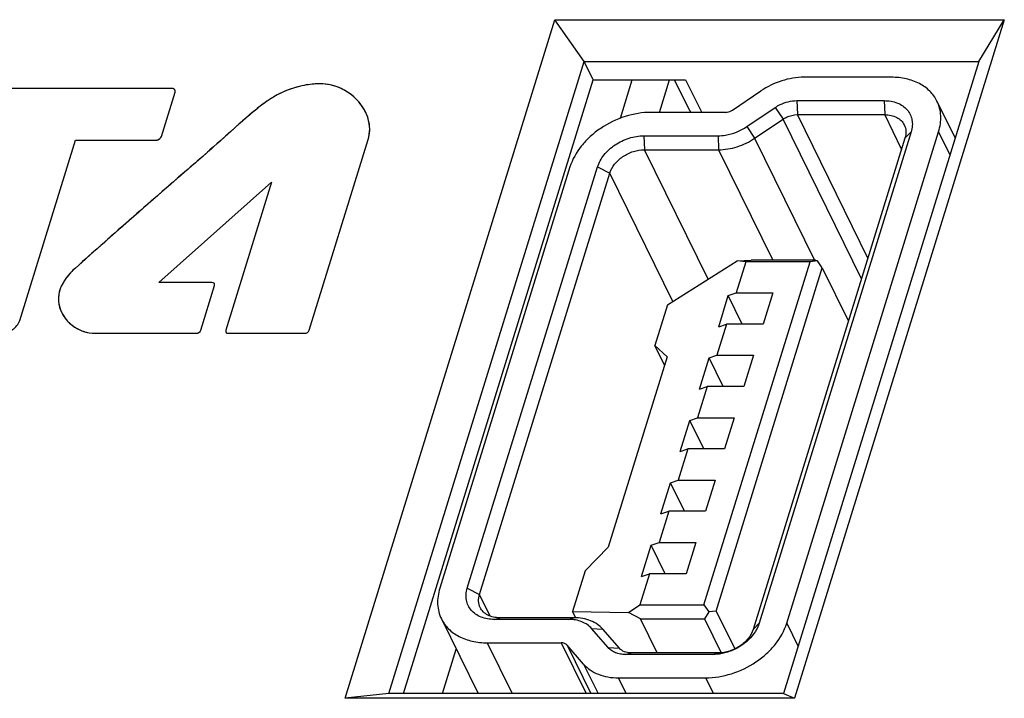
# Model space of a CAD drawing. Header units: millimetres. Extents: x 0 to 420, y 0 to 297.
# Tile 116 of 119: x 252.81 to 262.7, y 270.57 to 277.39. Entities that reach past the tile are written whole.
import ezdxf

# ---------------------------------------------------------------- set-up
doc = ezdxf.new("R2010")
doc.units = ezdxf.units.MM
doc.header["$LTSCALE"] = 23.1
doc.layers.get('0').update_dxf_attribs({"linetype": 'CONTINUOUS'})
doc.layers.add('03___PRT_ALL_CURVES', color=7, linetype='CONTINUOUS')
doc.layers.add('PRITING', color=7, linetype='CONTINUOUS')

msp = doc.modelspace()

# ---------------------------------------------------------------- linework, layer by layer
at = {"color": 7, "linetype": 'Continuous'}
for p, q in [((261.5648, 276.8091), (260.6884, 276.8091)), ((258.8457, 276.3981), (258.9642, 276.7817)), ((259.9702, 276.4795), (260.2551, 276.6714)), ((260.1142, 276.3133), (260.3991, 276.5052)), ((260.3991, 276.5052), (260.4777, 276.3877)), ((260.6158, 276.5741), (260.6221, 276.4336)), ((260.6158, 276.5741), (261.4922, 276.5741)), ((261.4922, 276.5741), (261.4985, 276.4336)), ((262.0237, 276.5691), (262.2062, 276.1974)), ((259.8979, 276.4566), (259.1532, 276.4566)), ((261.3294, 274.9923), (260.6221, 276.4336)), ((260.6221, 276.4336), (261.4985, 276.4336)), ((261.668, 276.0881), (261.4985, 276.4336)), ((260.1142, 276.3133), (260.1927, 276.1958)), ((260.1927, 276.1958), (260.4777, 276.3877)), ((261.2649, 274.7835), (260.4777, 276.3877)), ((259.0806, 276.2216), (259.0869, 276.0811)), ((259.0806, 276.2216), (259.8253, 276.2216)), ((259.8253, 276.2216), (259.8316, 276.0811)), ((261.7022, 276.1986), (260.1771, 271.2636)), ((261.7638, 276.2607), (260.2387, 271.3258)), ((260.5151, 271.3258), (262.0401, 276.2607)), ((261.7638, 276.2607), (261.7022, 276.1986)), ((262.0401, 276.2607), (262.154, 276.0286)), ((260.1927, 276.1958), (260.7926, 274.9733)), ((259.725, 274.7806), (259.0869, 276.0811)), ((259.0869, 276.0811), (259.8316, 276.0811)), ((259.8316, 276.0811), (260.3752, 274.9733)), ((258.339, 275.9082), (257.0319, 271.6783)), ((257.3082, 271.6783), (258.6153, 275.9082)), ((258.6153, 275.9082), (258.7379, 275.8461)), ((257.4308, 271.6161), (258.7379, 275.8461)), ((259.3706, 274.5568), (258.7379, 275.8461)), ((259.3171, 274.5231), (260.0184, 274.9659)), ((259.684, 271.5105), (260.7491, 274.9571)), ((260.1044, 274.9571), (260.0075, 274.6438)), ((260.0184, 274.9659), (260.1591, 274.9733)), ((260.1044, 274.9571), (260.0184, 274.9659)), ((260.7491, 274.9571), (260.1044, 274.9571)), ((260.8038, 274.9733), (260.1591, 274.9733)), ((260.8225, 274.9652), (260.7491, 274.9571)), ((260.8038, 274.9733), (260.8225, 274.9652)), ((260.8717, 274.895), (260.8225, 274.9652)), ((259.8066, 271.4483), (260.8717, 274.895)), ((260.8717, 274.895), (261.1341, 274.3603)), ((259.8318, 274.3036), (259.9286, 274.6169)), ((259.9286, 274.6169), (260.0075, 274.6438)), ((260.0692, 274.3305), (259.9286, 274.6169)), ((260.0075, 274.6438), (260.376, 274.6438)), ((260.376, 274.6438), (260.2791, 274.3305)), ((259.3171, 274.5231), (259.1912, 274.1158)), ((259.9107, 274.3305), (259.8139, 274.0171)), ((259.8318, 274.3036), (259.9107, 274.3305)), ((260.2791, 274.3305), (259.9107, 274.3305)), ((259.2887, 273.9171), (259.1912, 274.1158)), ((259.1912, 274.1158), (259.3143, 274)), ((259.3143, 274), (258.7237, 272.0887)), ((259.6381, 273.6769), (259.735, 273.9902)), ((259.735, 273.9902), (259.8139, 274.0171)), ((259.8755, 273.7038), (259.735, 273.9902)), ((259.8139, 274.0171), (260.1823, 274.0171)), ((260.1823, 274.0171), (260.0855, 273.7038)), ((259.7171, 273.7038), (259.6202, 273.3905)), ((259.6381, 273.6769), (259.7171, 273.7038)), ((260.0855, 273.7038), (259.7171, 273.7038)), ((259.4445, 273.0503), (259.5413, 273.3636)), ((259.5413, 273.3636), (259.6202, 273.3905)), ((259.6819, 273.0771), (259.5413, 273.3636)), ((259.6202, 273.3905), (259.9887, 273.3905)), ((259.9887, 273.3905), (259.8918, 273.0771)), ((259.5234, 273.0771), (259.4266, 272.7638)), ((259.4445, 273.0503), (259.5234, 273.0771)), ((259.8918, 273.0771), (259.5234, 273.0771)), ((259.3477, 272.7369), (259.4266, 272.7638)), ((259.4266, 272.7638), (259.795, 272.7638)), ((259.795, 272.7638), (259.6982, 272.4505)), ((259.2508, 272.4236), (259.3477, 272.7369)), ((259.4882, 272.4505), (259.3477, 272.7369)), ((259.3298, 272.4505), (259.2329, 272.1371)), ((259.2508, 272.4236), (259.3298, 272.4505)), ((259.6982, 272.4505), (259.3298, 272.4505)), ((258.7237, 272.0887), (258.4917, 271.8519)), ((259.0572, 271.7969), (259.154, 272.1103)), ((259.154, 272.1103), (259.2329, 272.1371)), ((259.2946, 271.8238), (259.154, 272.1103)), ((259.2329, 272.1371), (259.6014, 272.1371)), ((259.6014, 272.1371), (259.5045, 271.8238)), ((258.4917, 271.8519), (258.3658, 271.4446)), ((259.1361, 271.8238), (259.0393, 271.5105)), ((259.0572, 271.7969), (259.1361, 271.8238)), ((259.5045, 271.8238), (259.1361, 271.8238)), ((257.3082, 271.6783), (257.4308, 271.6161)), ((257.5379, 271.3978), (257.4308, 271.6161)), ((258.9265, 271.4338), (259.0393, 271.5105)), ((259.0393, 271.5105), (259.684, 271.5105)), ((259.684, 271.5105), (259.7332, 271.4402)), ((257.0482, 271.3699), (257.4164, 270.6195)), ((257.5798, 271.3649), (257.6345, 271.3811)), ((258.3245, 271.3649), (257.5798, 271.3649)), ((258.3792, 271.3811), (257.6345, 271.3811)), ((258.3245, 271.3649), (258.3792, 271.3811)), ((258.3972, 271.3806), (258.3658, 271.4446)), ((258.3658, 271.4446), (258.9265, 271.4338)), ((259.0456, 271.37), (258.9265, 271.4338)), ((259.2131, 271.0286), (259.0456, 271.37)), ((259.0456, 271.37), (259.6903, 271.37)), ((259.7332, 271.4402), (259.6903, 271.37)), ((259.6903, 271.37), (259.8572, 271.03)), ((259.8066, 271.4483), (259.7332, 271.4402)), ((259.8066, 271.4483), (259.9932, 271.0681)), ((258.723, 271.0813), (258.5567, 271.2732)), ((258.5567, 271.2732), (258.6694, 271.2664)), ((258.8358, 271.0745), (258.6694, 271.2664)), ((260.2387, 271.3258), (260.1771, 271.2636)), ((260.5151, 271.3258), (260.629, 271.0936)), ((257.06, 270.6195), (257.1977, 271.0652)), ((257.5071, 271.1299), (257.7576, 270.6195)), ((257.5071, 271.1299), (258.2519, 271.1299)), ((258.2519, 271.1299), (258.5024, 270.6195)), ((258.3099, 271.107), (258.5491, 270.6195)), ((258.4763, 270.9151), (258.3099, 271.107)), ((258.723, 271.0813), (258.8358, 271.0745)), ((258.8971, 271.0124), (258.9518, 271.0286)), ((259.7735, 271.0124), (258.8971, 271.0124)), ((259.8282, 271.0286), (258.9518, 271.0286)), ((259.7735, 271.0124), (259.8282, 271.0286)), ((258.4763, 270.9151), (258.6213, 270.6195)), ((258.902, 270.6195), (258.8245, 270.7774)), ((258.8245, 270.7774), (259.7009, 270.7774)), ((259.7009, 270.7774), (259.7784, 270.6195))]:
    msp.add_line(p, q, dxfattribs=at)
for points, knots in [([(260.6884, 276.8091), (260.6133, 276.8091), (260.4596, 276.7828), (260.3198, 276.715), (260.2551, 276.6714)], [0, 0, 0, 0, 0.490526, 1, 1, 1, 1]), ([(262.0238, 276.5691), (262.0056, 276.606), (261.9549, 276.6758), (261.8465, 276.7526), (261.7127, 276.7994), (261.6152, 276.8091), (261.5648, 276.8091)], [0, 0, 0, 0, 0.226855, 0.465049, 0.722039, 1, 1, 1, 1]), ([(260.3991, 276.5052), (260.4154, 276.5162), (260.4816, 276.5542), (260.559, 276.5741), (260.6158, 276.5741)], [0, 0, 0, 0, 0.256117, 1, 1, 1, 1]), ([(261.4922, 276.5741), (261.5156, 276.5741), (261.5611, 276.5704), (261.6253, 276.5528), (261.681, 276.5239), (261.7259, 276.4845), (261.7578, 276.4359), (261.7754, 276.3804), (261.7779, 276.3205), (261.7699, 276.2805), (261.7638, 276.2607)], [0, 0, 0, 0, 0.142893, 0.277318, 0.403266, 0.5225, 0.638006, 0.753655, 0.873406, 1, 1, 1, 1]), ([(262.0401, 276.2607), (262.0561, 276.3126), (262.0681, 276.3938), (262.0525, 276.4983), (262.0348, 276.5465), (262.0238, 276.5691)], [0, 0, 0, 0, 0.516133, 0.760428, 1, 1, 1, 1]), ([(259.1532, 276.4566), (259.0655, 276.4566), (258.8862, 276.4258), (258.6824, 276.3271), (258.5407, 276.2163), (258.4253, 276.0942), (258.3625, 275.9843), (258.339, 275.9082)], [0, 0, 0, 0, 0.253003, 0.515778, 0.645256, 0.770278, 1, 1, 1, 1]), ([(259.8979, 276.4566), (259.9041, 276.4566), (259.9296, 276.4587), (259.9542, 276.4687), (259.9702, 276.4795)], [0, 0, 0, 0, 0.24204, 1, 1, 1, 1]), ([(260.4777, 276.3877), (260.4885, 276.395), (260.5326, 276.4203), (260.5842, 276.4336), (260.6221, 276.4336)], [0, 0, 0, 0, 0.256117, 1, 1, 1, 1]), ([(261.4985, 276.4336), (261.5201, 276.4336), (261.5618, 276.4294), (261.6192, 276.4094), (261.6657, 276.3765), (261.6874, 276.3466), (261.6952, 276.3307)], [0, 0, 0, 0, 0.277927, 0.534961, 0.773137, 1, 1, 1, 1]), ([(259.8253, 276.2216), (259.85, 276.2216), (259.9517, 276.2302), (260.0502, 276.2702), (260.1142, 276.3133)], [0, 0, 0, 0, 0.24204, 1, 1, 1, 1]), ([(261.6952, 276.3307), (261.7047, 276.3113), (261.7159, 276.2662), (261.709, 276.2208), (261.7022, 276.1986)], [0, 0, 0, 0, 0.482563, 1, 1, 1, 1]), ([(258.6153, 275.9082), (258.6288, 275.9517), (258.6775, 276.0371), (258.7892, 276.1367), (258.928, 276.204), (259.0305, 276.2216), (259.0806, 276.2216)], [0, 0, 0, 0, 0.229909, 0.483842, 0.746792, 1, 1, 1, 1]), ([(259.8316, 276.0811), (259.8942, 276.0811), (260.0223, 276.103), (260.1388, 276.1595), (260.1927, 276.1958)], [0, 0, 0, 0, 0.490526, 1, 1, 1, 1]), ([(258.7379, 275.8461), (258.748, 275.8787), (258.7846, 275.9427), (258.8684, 276.0175), (258.9724, 276.0679), (259.0493, 276.0811), (259.0869, 276.0811)], [0, 0, 0, 0, 0.229909, 0.483842, 0.746792, 1, 1, 1, 1]), ([(257.0319, 271.6783), (257.0158, 271.6264), (257.0038, 271.5452), (257.0194, 271.4407), (257.0371, 271.3925), (257.0482, 271.3699)], [0, 0, 0, 0, 0.516133, 0.760428, 1, 1, 1, 1]), ([(257.5798, 271.3649), (257.5564, 271.3649), (257.5108, 271.3686), (257.4466, 271.3861), (257.391, 271.4151), (257.3461, 271.4545), (257.3141, 271.5031), (257.2965, 271.5586), (257.294, 271.6185), (257.302, 271.6584), (257.3082, 271.6783)], [0, 0, 0, 0, 0.142893, 0.277318, 0.403266, 0.5225, 0.638006, 0.753655, 0.873406, 1, 1, 1, 1]), ([(257.4378, 271.4839), (257.4282, 271.5034), (257.4171, 271.5484), (257.4239, 271.5939), (257.4308, 271.6161)], [0, 0, 0, 0, 0.482563, 1, 1, 1, 1]), ([(257.6345, 271.3811), (257.6129, 271.3811), (257.5711, 271.3852), (257.5138, 271.4053), (257.4673, 271.4382), (257.4456, 271.4681), (257.4378, 271.4839)], [0, 0, 0, 0, 0.277927, 0.534961, 0.773137, 1, 1, 1, 1]), ([(257.0482, 271.3699), (257.0663, 271.333), (257.117, 271.2632), (257.2254, 271.1864), (257.3593, 271.1396), (257.4567, 271.1299), (257.5071, 271.1299)], [0, 0, 0, 0, 0.226855, 0.465049, 0.722039, 1, 1, 1, 1]), ([(258.5567, 271.2732), (258.5439, 271.2879), (258.5133, 271.3148), (258.4577, 271.3437), (258.3935, 271.3612), (258.3479, 271.3649), (258.3245, 271.3649)], [0, 0, 0, 0, 0.228126, 0.469277, 0.726515, 1, 1, 1, 1]), ([(258.6694, 271.2664), (258.6534, 271.2848), (258.6152, 271.3184), (258.5457, 271.3546), (258.4655, 271.3765), (258.4085, 271.3811), (258.3792, 271.3811)], [0, 0, 0, 0, 0.228184, 0.469284, 0.726432, 1, 1, 1, 1]), ([(259.7009, 270.7774), (259.7885, 270.7774), (259.9678, 270.8082), (260.1717, 270.9069), (260.3134, 271.0177), (260.4288, 271.1398), (260.4916, 271.2497), (260.5151, 271.3258)], [0, 0, 0, 0, 0.253003, 0.515778, 0.645256, 0.770278, 1, 1, 1, 1]), ([(260.1771, 271.2636), (260.1671, 271.231), (260.1305, 271.167), (260.0467, 271.0922), (259.9426, 271.0418), (259.8658, 271.0286), (259.8282, 271.0286)], [0, 0, 0, 0, 0.229909, 0.483842, 0.746792, 1, 1, 1, 1]), ([(260.2387, 271.3258), (260.2366, 271.3189), (260.2268, 271.2907), (260.2131, 271.2639), (260.2011, 271.2447)], [0, 0, 0, 0, 0.241895, 1, 1, 1, 1]), ([(260.2011, 271.2447), (260.1633, 271.1841), (260.0801, 271.1063), (259.9488, 271.0416), (259.8759, 271.0225), (259.8393, 271.0172)], [0, 0, 0, 0, 0.488983, 0.746828, 1, 1, 1, 1]), ([(258.3099, 271.107), (258.3034, 271.1145), (258.2848, 271.1267), (258.2632, 271.1299), (258.2519, 271.1299)], [0, 0, 0, 0, 0.468568, 1, 1, 1, 1]), ([(258.8971, 271.0124), (258.8796, 271.0124), (258.8454, 271.0152), (258.7973, 271.0283), (258.7555, 271.05), (258.7326, 271.0702), (258.723, 271.0813)], [0, 0, 0, 0, 0.273485, 0.530723, 0.771874, 1, 1, 1, 1]), ([(258.9518, 271.0286), (258.9292, 271.0286), (258.8861, 271.0351), (258.8488, 271.0594), (258.8358, 271.0745)], [0, 0, 0, 0, 0.531432, 1, 1, 1, 1]), ([(259.8393, 271.0172), (259.8337, 271.0165), (259.8119, 271.0137), (259.7899, 271.0124), (259.7735, 271.0124)], [0, 0, 0, 0, 0.254085, 1, 1, 1, 1]), ([(258.4763, 270.9151), (258.4955, 270.893), (258.5413, 270.8526), (258.6248, 270.8093), (258.721, 270.783), (258.7894, 270.7774), (258.8245, 270.7774)], [0, 0, 0, 0, 0.228184, 0.469284, 0.726432, 1, 1, 1, 1])]:
    msp.add_open_spline(points, degree=3, knots=knots, dxfattribs=at)
at = {"layer": '03___PRT_ALL_CURVES', "color": 7, "linetype": 'Continuous'}
for p, q in [((254.3405, 276.6973), (251.8811, 276.6973)), ((254.2364, 276.2154), (254.3735, 276.6592)), ((252.8142, 274.3651), (253.3742, 276.1773)), ((253.3742, 276.1773), (254.1798, 276.1773)), ((255.7211, 274.2679), (256.3133, 276.1843)), ((254.2098, 274.7483), (255.3438, 275.755)), ((255.3438, 275.755), (254.8846, 274.2679)), ((254.7449, 274.7483), (254.2098, 274.7483)), ((254.6313, 274.2679), (254.7705, 274.7186)), ((253.5719, 274.2382), (254.5872, 274.2382)), ((254.9105, 274.2382), (255.6769, 274.2382))]:
    msp.add_line(p, q, dxfattribs=at)
at = {"layer": '03___PRT_ALL_CURVES', "color": 4, "linetype": 'Continuous'}
msp.add_line((259.2366, 276.4566), (259.3371, 276.7817), dxfattribs=at)
at = {"layer": '03___PRT_ALL_CURVES', "color": 7, "linetype": 'Continuous'}
for centre, radius, start, end in [((255.8159, 276.213), 0.5328, 51.22511, 66.81419), ((305.2221, 216.9375), 77.7629, 131.554515, 131.816435), ((253.857, 274.3444), 0.731, 131.36308, 134.08025), ((253.5719, 274.6091), 0.3708, 251.63915, 270.0095)]:
    msp.add_arc(centre, radius, start, end, dxfattribs=at)
for points, knots in [([(255.6714, 276.7278), (255.5659, 276.7073), (255.3848, 276.6404), (255.1125, 276.4281), (254.7765, 276.1159), (254.2438, 275.6652), (253.6394, 275.1295)], [0, 0, 0, 0, 0.116228, 0.196007, 0.376674, 1, 1, 1, 1]), ([(254.3688, 276.6861), (254.3683, 276.6865), (254.3675, 276.6873), (254.3665, 276.6883), (254.3658, 276.689), (254.3653, 276.6894), (254.3645, 276.6899), (254.3634, 276.6908), (254.3623, 276.6915), (254.3615, 276.6921), (254.361, 276.6924), (254.36, 276.6928), (254.3589, 276.6934), (254.3577, 276.6939), (254.3569, 276.6944), (254.3559, 276.6946), (254.3546, 276.6951), (254.3534, 276.6955), (254.3521, 276.6959), (254.3508, 276.6962), (254.3491, 276.6965), (254.3476, 276.6967), (254.3466, 276.6969), (254.3459, 276.697), (254.3446, 276.6971), (254.3427, 276.6972), (254.3412, 276.6973), (254.3405, 276.6973)], [0, 0, 0, 0, 0.0625, 0.125, 0.15625, 0.171875, 0.1875, 0.25, 0.3125, 0.328125, 0.34375, 0.375, 0.4375, 0.46875, 0.5, 0.53125, 0.5625, 0.625, 0.65625, 0.6875, 0.75, 0.8125, 0.828125, 0.84375, 0.875, 0.9375, 1, 1, 1, 1]), ([(254.3735, 276.6592), (254.3736, 276.6598), (254.3739, 276.6611), (254.3743, 276.6626), (254.3745, 276.6637), (254.3747, 276.6643), (254.3747, 276.6652), (254.3748, 276.6665), (254.3749, 276.6679), (254.375, 276.6688), (254.375, 276.6694), (254.3749, 276.6704), (254.3748, 276.6716), (254.3747, 276.6727), (254.3746, 276.6733), (254.3746, 276.6737), (254.3745, 276.6741), (254.3744, 276.6747), (254.3741, 276.6757), (254.3738, 276.6768), (254.3736, 276.6777), (254.3734, 276.6783), (254.373, 276.6791), (254.3725, 276.6803), (254.3719, 276.6814), (254.3715, 276.6822), (254.3712, 276.6827), (254.3706, 276.6835), (254.3698, 276.6847), (254.3691, 276.6856), (254.3688, 276.6861)], [0, 0, 0, 0, 0.0625, 0.125, 0.15625, 0.171875, 0.1875, 0.25, 0.3125, 0.328125, 0.34375, 0.375, 0.4375, 0.46875, 0.484375, 0.5, 0.515625, 0.53125, 0.5625, 0.625, 0.65625, 0.671875, 0.6875, 0.75, 0.8125, 0.828125, 0.84375, 0.875, 0.9375, 1, 1, 1, 1]), ([(254.2148, 276.1884), (254.2155, 276.1889), (254.2167, 276.1898), (254.2182, 276.191), (254.2195, 276.1919), (254.2207, 276.1929), (254.2221, 276.1942), (254.2236, 276.1955), (254.2247, 276.1966), (254.2256, 276.1977), (254.2266, 276.1988), (254.2276, 276.1999), (254.2284, 276.2007), (254.229, 276.2016), (254.2298, 276.2028), (254.2307, 276.204), (254.2314, 276.205), (254.2318, 276.2056), (254.2323, 276.2065), (254.2331, 276.2079), (254.2339, 276.2094), (254.2345, 276.2106), (254.235, 276.2119), (254.2356, 276.2135), (254.2361, 276.2148), (254.2364, 276.2154)], [0, 0, 0, 0, 0.0625, 0.125, 0.15625, 0.1875, 0.25, 0.3125, 0.34375, 0.375, 0.4375, 0.46875, 0.5, 0.53125, 0.5625, 0.625, 0.65625, 0.671875, 0.6875, 0.75, 0.8125, 0.84375, 0.875, 0.9375, 1, 1, 1, 1]), ([(254.1798, 276.1773), (254.1806, 276.1774), (254.182, 276.1774), (254.1839, 276.1776), (254.1853, 276.1776), (254.1868, 276.1778), (254.1887, 276.1781), (254.1905, 276.1784), (254.192, 276.1787), (254.1936, 276.1791), (254.1951, 276.1795), (254.1966, 276.1799), (254.1978, 276.1802), (254.1989, 276.1806), (254.2003, 276.1811), (254.2018, 276.1817), (254.2033, 276.1822), (254.2047, 276.1829), (254.2065, 276.1838), (254.2083, 276.1846), (254.2098, 276.1853), (254.2111, 276.1862), (254.2128, 276.1872), (254.2142, 276.188), (254.2148, 276.1884)], [0, 0, 0, 0, 0.0625, 0.125, 0.15625, 0.1875, 0.25, 0.3125, 0.34375, 0.375, 0.4375, 0.46875, 0.5, 0.53125, 0.5625, 0.625, 0.65625, 0.6875, 0.75, 0.8125, 0.84375, 0.875, 0.9375, 1, 1, 1, 1]), ([(253.3485, 274.8695), (253.2828, 274.8059), (253.1174, 274.5675), (253.2848, 274.3136), (253.4551, 274.2571)], [0, 0, 0, 0, 0.314897, 1, 1, 1, 1])]:
    msp.add_open_spline(points, degree=3, knots=knots, dxfattribs=at)
for points in [[(255.8284, 276.7436), (255.7779, 276.7436), (255.7249, 276.7382), (255.6714, 276.7278)], [(256.0257, 276.7027), (255.9648, 276.7288), (255.898, 276.7436), (255.8284, 276.7436)], [(256.2723, 276.4862), (256.2417, 276.5395), (256.1997, 276.5881), (256.1496, 276.6283)], [(256.3211, 276.3593), (256.3122, 276.4032), (256.2955, 276.4461), (256.2723, 276.4862)], [(256.3133, 276.1843), (256.3312, 276.2422), (256.3328, 276.3017), (256.3211, 276.3593)], [(254.7669, 274.7396), (254.7622, 274.7451), (254.7538, 274.7483), (254.7449, 274.7483)], [(254.7705, 274.7186), (254.7729, 274.7262), (254.7717, 274.7341), (254.7669, 274.7396)], [(254.5872, 274.2382), (254.5961, 274.2382), (254.6064, 274.2413), (254.6146, 274.2468)], [(254.6146, 274.2468), (254.6228, 274.2524), (254.6289, 274.2603), (254.6313, 274.2679)], [(254.8846, 274.2679), (254.8823, 274.2603), (254.8836, 274.2524), (254.8884, 274.2469)], [(254.8884, 274.2469), (254.8932, 274.2413), (254.9015, 274.2382), (254.9105, 274.2382)], [(255.6769, 274.2382), (255.6858, 274.2382), (255.6961, 274.2414), (255.7043, 274.2469)], [(255.7043, 274.2469), (255.7126, 274.2524), (255.7188, 274.2603), (255.7211, 274.2679)]]:
    msp.add_open_spline(points, degree=3, dxfattribs=at)
at = {"layer": 'PRITING', "color": 7, "linetype": 'Continuous'}
for p, q in [((256.0804, 270.5723), (258.1864, 277.3872)), ((258.4805, 276.967), (258.1864, 277.3872)), ((258.1864, 277.3872), (262.6996, 277.3872)), ((262.6996, 277.3872), (260.5936, 270.5723)), ((262.444, 276.967), (262.6996, 277.3872)), ((256.519, 270.6195), (258.4805, 276.967)), ((258.571, 276.7817), (258.4805, 276.967)), ((258.4805, 276.967), (262.444, 276.967)), ((262.444, 276.967), (260.4825, 270.6195)), ((254.3405, 276.6973), (251.8811, 276.6973)), ((256.6667, 270.6195), (258.571, 276.7817)), ((258.571, 276.7817), (259.4997, 276.7817)), ((259.3854, 276.7817), (259.5379, 276.4792)), ((259.4997, 276.7817), (259.6636, 276.4566)), ((254.2364, 276.2154), (254.3735, 276.6592)), ((259.5379, 276.4792), (259.5538, 276.4566)), ((252.8142, 274.3651), (253.3742, 276.1773)), ((253.3742, 276.1773), (254.1798, 276.1773)), ((255.7211, 274.2679), (256.3133, 276.1843)), ((254.2098, 274.7483), (255.3438, 275.755)), ((255.3438, 275.755), (254.8846, 274.2679)), ((254.7449, 274.7483), (254.2098, 274.7483)), ((254.6313, 274.2679), (254.7705, 274.7186)), ((253.5719, 274.2382), (254.5872, 274.2382)), ((254.9105, 274.2382), (255.6769, 274.2382)), ((256.519, 270.6195), (256.0804, 270.5723)), ((260.5936, 270.5723), (256.0804, 270.5723)), ((260.4825, 270.6195), (256.519, 270.6195)), ((260.4825, 270.6195), (260.5936, 270.5723))]:
    msp.add_line(p, q, dxfattribs=at)
for centre, radius, start, end in [((255.8159, 276.213), 0.5328, 51.22511, 66.81419), ((305.2221, 216.9375), 77.7629, 131.554515, 131.816435), ((253.857, 274.3444), 0.731, 131.36308, 134.08025), ((253.5719, 274.6091), 0.3708, 251.63915, 270.0095)]:
    msp.add_arc(centre, radius, start, end, dxfattribs=at)
for points, knots in [([(255.8284, 276.7436), (255.6989, 276.7418), (255.5003, 276.6961), (255.2758, 276.5597), (255.0744, 276.3926), (254.8349, 276.1737), (254.5414, 275.919), (254.248, 275.6639), (253.8577, 275.3231), (253.5669, 275.0655), (253.374, 274.893)], [0, 0, 0, 0, 0.124742, 0.188733, 0.251834, 0.376388, 0.501149, 0.626001, 0.75079, 1, 1, 1, 1]), ([(255.6714, 276.7278), (255.5659, 276.7073), (255.3848, 276.6404), (255.1125, 276.4281), (254.7765, 276.1159), (254.2438, 275.6652), (253.6394, 275.1295)], [0, 0, 0, 0, 0.116228, 0.196007, 0.376674, 1, 1, 1, 1]), ([(254.3688, 276.6861), (254.3683, 276.6865), (254.3675, 276.6873), (254.3665, 276.6883), (254.3658, 276.689), (254.3653, 276.6894), (254.3645, 276.6899), (254.3634, 276.6908), (254.3623, 276.6915), (254.3615, 276.6921), (254.361, 276.6924), (254.36, 276.6928), (254.3589, 276.6934), (254.3577, 276.6939), (254.3569, 276.6944), (254.3559, 276.6946), (254.3546, 276.6951), (254.3534, 276.6955), (254.3521, 276.6959), (254.3508, 276.6962), (254.3491, 276.6965), (254.3476, 276.6967), (254.3466, 276.6969), (254.3459, 276.697), (254.3446, 276.6971), (254.3427, 276.6972), (254.3412, 276.6973), (254.3405, 276.6973)], [0, 0, 0, 0, 0.0625, 0.125, 0.15625, 0.171875, 0.1875, 0.25, 0.3125, 0.328125, 0.34375, 0.375, 0.4375, 0.46875, 0.5, 0.53125, 0.5625, 0.625, 0.65625, 0.6875, 0.75, 0.8125, 0.828125, 0.84375, 0.875, 0.9375, 1, 1, 1, 1]), ([(254.3735, 276.6592), (254.3762, 276.6679), (254.3727, 276.6912), (254.3506, 276.6973), (254.3405, 276.6973)], [0, 0, 0, 0, 0.474093, 1, 1, 1, 1]), ([(256.3133, 276.1843), (256.323, 276.2187), (256.3336, 276.2885), (256.318, 276.3911), (256.2778, 276.4835), (256.1993, 276.5942), (256.0541, 276.7081), (255.9058, 276.7421), (255.8284, 276.7436)], [0, 0, 0, 0, 0.126833, 0.24637, 0.363372, 0.480861, 0.725456, 1, 1, 1, 1]), ([(254.3735, 276.6592), (254.3736, 276.6598), (254.3739, 276.6611), (254.3743, 276.6626), (254.3745, 276.6637), (254.3747, 276.6643), (254.3747, 276.6652), (254.3748, 276.6665), (254.3749, 276.6679), (254.375, 276.6688), (254.375, 276.6694), (254.3749, 276.6704), (254.3748, 276.6716), (254.3747, 276.6727), (254.3746, 276.6733), (254.3746, 276.6737), (254.3745, 276.6741), (254.3744, 276.6747), (254.3741, 276.6757), (254.3738, 276.6768), (254.3736, 276.6777), (254.3734, 276.6783), (254.373, 276.6791), (254.3725, 276.6803), (254.3719, 276.6814), (254.3715, 276.6822), (254.3712, 276.6827), (254.3706, 276.6835), (254.3698, 276.6847), (254.3691, 276.6856), (254.3688, 276.6861)], [0, 0, 0, 0, 0.0625, 0.125, 0.15625, 0.171875, 0.1875, 0.25, 0.3125, 0.328125, 0.34375, 0.375, 0.4375, 0.46875, 0.484375, 0.5, 0.515625, 0.53125, 0.5625, 0.625, 0.65625, 0.671875, 0.6875, 0.75, 0.8125, 0.828125, 0.84375, 0.875, 0.9375, 1, 1, 1, 1]), ([(254.1798, 276.1773), (254.1978, 276.1773), (254.2229, 276.1893), (254.2347, 276.2101), (254.2364, 276.2154)], [0, 0, 0, 0, 0.765121, 1, 1, 1, 1]), ([(254.2148, 276.1884), (254.2155, 276.1889), (254.2167, 276.1898), (254.2182, 276.191), (254.2195, 276.1919), (254.2207, 276.1929), (254.2221, 276.1942), (254.2236, 276.1955), (254.2247, 276.1966), (254.2256, 276.1977), (254.2266, 276.1988), (254.2276, 276.1999), (254.2284, 276.2007), (254.229, 276.2016), (254.2298, 276.2028), (254.2307, 276.204), (254.2314, 276.205), (254.2318, 276.2056), (254.2323, 276.2065), (254.2331, 276.2079), (254.2339, 276.2094), (254.2345, 276.2106), (254.235, 276.2119), (254.2356, 276.2135), (254.2361, 276.2148), (254.2364, 276.2154)], [0, 0, 0, 0, 0.0625, 0.125, 0.15625, 0.1875, 0.25, 0.3125, 0.34375, 0.375, 0.4375, 0.46875, 0.5, 0.53125, 0.5625, 0.625, 0.65625, 0.671875, 0.6875, 0.75, 0.8125, 0.84375, 0.875, 0.9375, 1, 1, 1, 1]), ([(254.1798, 276.1773), (254.1806, 276.1774), (254.182, 276.1774), (254.1839, 276.1776), (254.1853, 276.1776), (254.1868, 276.1778), (254.1887, 276.1781), (254.1905, 276.1784), (254.192, 276.1787), (254.1936, 276.1791), (254.1951, 276.1795), (254.1966, 276.1799), (254.1978, 276.1802), (254.1989, 276.1806), (254.2003, 276.1811), (254.2018, 276.1817), (254.2033, 276.1822), (254.2047, 276.1829), (254.2065, 276.1838), (254.2083, 276.1846), (254.2098, 276.1853), (254.2111, 276.1862), (254.2128, 276.1872), (254.2142, 276.188), (254.2148, 276.1884)], [0, 0, 0, 0, 0.0625, 0.125, 0.15625, 0.1875, 0.25, 0.3125, 0.34375, 0.375, 0.4375, 0.46875, 0.5, 0.53125, 0.5625, 0.625, 0.65625, 0.6875, 0.75, 0.8125, 0.84375, 0.875, 0.9375, 1, 1, 1, 1]), ([(253.3485, 274.8695), (253.2828, 274.8059), (253.1174, 274.5675), (253.2848, 274.3136), (253.4551, 274.2571)], [0, 0, 0, 0, 0.314897, 1, 1, 1, 1]), ([(253.374, 274.893), (253.3401, 274.8637), (253.2806, 274.8004), (253.2162, 274.6928), (253.196, 274.578), (253.219, 274.4721), (253.2715, 274.3807), (253.3493, 274.3057), (253.4513, 274.2513), (253.5307, 274.2391), (253.5719, 274.2382)], [0, 0, 0, 0, 0.146226, 0.28176, 0.403562, 0.516799, 0.628405, 0.743097, 0.865245, 1, 1, 1, 1]), ([(254.7705, 274.7186), (254.7725, 274.7254), (254.7702, 274.7437), (254.7528, 274.7482), (254.7449, 274.7483)], [0, 0, 0, 0, 0.47409, 1, 1, 1, 1]), ([(252.6257, 274.2382), (252.6666, 274.2382), (252.7461, 274.2643), (252.8029, 274.3286), (252.8142, 274.3651)], [0, 0, 0, 0, 0.516982, 1, 1, 1, 1]), ([(254.8846, 274.2679), (254.8827, 274.261), (254.8852, 274.2428), (254.9026, 274.2383), (254.9105, 274.2382)], [0, 0, 0, 0, 0.47374, 1, 1, 1, 1])]:
    msp.add_open_spline(points, degree=3, knots=knots, dxfattribs=at)
for points in [[(255.8284, 276.7436), (255.7779, 276.7436), (255.7249, 276.7382), (255.6714, 276.7278)], [(256.0257, 276.7027), (255.9648, 276.7288), (255.898, 276.7436), (255.8284, 276.7436)], [(256.2723, 276.4862), (256.2417, 276.5395), (256.1997, 276.5881), (256.1496, 276.6283)], [(256.3211, 276.3593), (256.3122, 276.4032), (256.2955, 276.4461), (256.2723, 276.4862)], [(256.3133, 276.1843), (256.3312, 276.2422), (256.3328, 276.3017), (256.3211, 276.3593)], [(254.7669, 274.7396), (254.7622, 274.7451), (254.7538, 274.7483), (254.7449, 274.7483)], [(254.7705, 274.7186), (254.7729, 274.7262), (254.7717, 274.7341), (254.7669, 274.7396)], [(254.5872, 274.2382), (254.6049, 274.2385), (254.6258, 274.2511), (254.6313, 274.2679)], [(254.5872, 274.2382), (254.5961, 274.2382), (254.6064, 274.2413), (254.6146, 274.2468)], [(254.6146, 274.2468), (254.6228, 274.2524), (254.6289, 274.2603), (254.6313, 274.2679)], [(254.8846, 274.2679), (254.8823, 274.2603), (254.8836, 274.2524), (254.8884, 274.2469)], [(254.8884, 274.2469), (254.8932, 274.2413), (254.9015, 274.2382), (254.9105, 274.2382)], [(255.6769, 274.2382), (255.6947, 274.2385), (255.7156, 274.251), (255.7211, 274.2679)], [(255.6769, 274.2382), (255.6858, 274.2382), (255.6961, 274.2414), (255.7043, 274.2469)], [(255.7043, 274.2469), (255.7126, 274.2524), (255.7188, 274.2603), (255.7211, 274.2679)]]:
    msp.add_open_spline(points, degree=3, dxfattribs=at)

doc.saveas('drawing.dxf')
